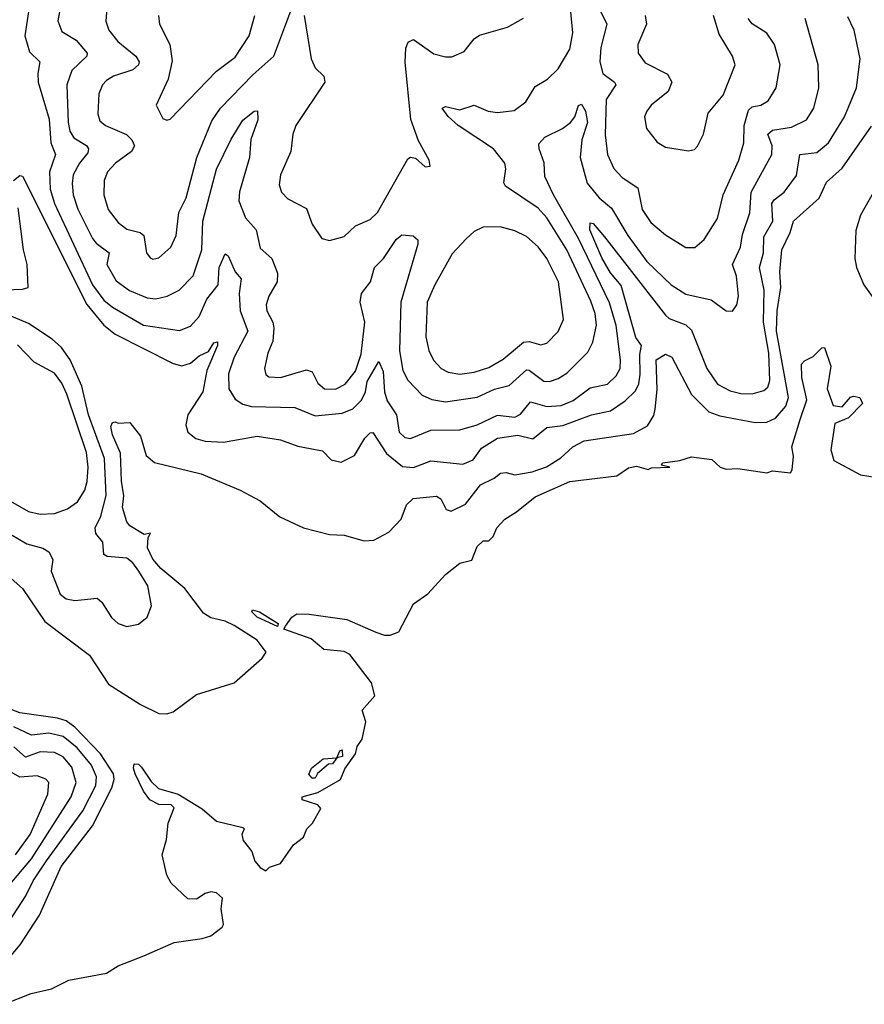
# Model space of a CAD drawing. Extents: x 1550320 to 1685906, y 509093 to 640511.
# Tile 64 of 256: x 1610965 to 1613882, y 526409 to 529811. Entities that reach past the tile are written whole.
import ezdxf

# ---------------------------------------------------------------- set-up
doc = ezdxf.new("R2010")
doc.units = 0

msp = doc.modelspace()

# ---------------------------------------------------------------- linework, layer by layer
at = {"layer": '0CON20XD'}
for points in [[(1611118.8, 529925), (1611096.2, 529806.2), (1611109.8, 529769.8), (1611160.2, 529740.2), (1611197.5, 529695), (1611196.1, 529685), (1611145, 529635.5), (1611127.5, 529585), (1611132.2, 529455), (1611138.3, 529425), (1611151.9, 529401.9), (1611195, 529376.4), (1611202.5, 529365), (1611199.6, 529350.4), (1611171.1, 529315), (1611150, 529275), (1611145.7, 529245), (1611149.6, 529205), (1611165, 529155.6), (1611215.7, 529055), (1611228.5, 529038.5), (1611274.1, 529005), (1611265.8, 528965), (1611298.2, 528908.2), (1611344.5, 528875), (1611405, 528849.7), (1611435, 528845.8), (1611474.2, 528855), (1611515, 528876.7), (1611564.4, 528925.6), (1611593.5, 529015), (1611597.4, 529115), (1611645, 529294.5), (1611695, 529397.8), (1611735, 529463.3), (1611775, 529494.2), (1611785.7, 529495.7), (1611787.5, 529465), (1611763.2, 529396.8), (1611758.9, 529335), (1611723.6, 529216.4), (1611721.9, 529185), (1611745, 529125.6), (1611781.8, 529085), (1611795, 529021.4), (1611835.6, 528985.6), (1611855.3, 528935), (1611853.5, 528905), (1611825.3, 528855), (1611816.5, 528825), (1611818.4, 528805), (1611839.3, 528765), (1611842.9, 528745), (1611839.6, 528700.4), (1611822.1, 528657.9), (1611810.4, 528605), (1611814.4, 528585), (1611825, 528576.7), (1611865, 528574.7), (1611955, 528600.9), (1611975, 528594.4), (1611995, 528554.4), (1612018, 528535), (1612055, 528533.7), (1612088.8, 528551.2), (1612125, 528596.2), (1612144.1, 528655), (1612156.9, 528765), (1612140.8, 528835), (1612145, 528864.3), (1612176, 528905), (1612190, 528955), (1612220.8, 528985), (1612265, 529050.9), (1612285, 529067.1), (1612324.2, 529064.2), (1612339.7, 529049.7), (1612340.4, 529035), (1612280.7, 528835), (1612276.4, 528666.4), (1612288.6, 528598.6), (1612304.8, 528564.8), (1612355, 528513.1), (1612388.1, 528498.1), (1612435, 528490), (1612545, 528507), (1612605, 528534.4), (1612655, 528547.1), (1612715, 528600.5), (1612725, 528600), (1612775, 528562.2), (1612795, 528560.6), (1612825, 528570.9), (1612855, 528589.6), (1612927.6, 528662.4), (1612943.8, 528696.2), (1612957.2, 528755), (1612952.9, 528795), (1612937.8, 528837.8), (1612854.5, 529015), (1612785, 529125.8), (1612755, 529159.5), (1612642.7, 529235), (1612637.5, 529247.5), (1612643.9, 529295), (1612640, 529315), (1612600.9, 529365), (1612479.2, 529445), (1612445, 529475.6)], [(1612445, 529475.6), (1612424.5, 529505), (1612435, 529510.6), (1612485, 529499.7), (1612535, 529515.4), (1612582.5, 529495), (1612615, 529489.8), (1612672.7, 529497.2), (1612713.4, 529526.6), (1612745, 529579.4), (1612788.1, 529605), (1612825, 529641.1), (1612865, 529709.2), (1612874.8, 529765), (1612859.1, 529935)], [(1610998.9, 529861.1), (1610982.3, 529755), (1610999.1, 529699.1), (1611034.5, 529664.5), (1611027.1, 529625), (1611028.8, 529595), (1611066.9, 529466.9), (1611072.4, 529385), (1611088.1, 529345), (1611067.4, 529285), (1611070.3, 529225), (1611084.6, 529175), (1611215.8, 528895), (1611255, 528841.9), (1611285, 528817), (1611392.2, 528755), (1611516.5, 528736.5), (1611555, 528752.1), (1611584.7, 528785), (1611610.6, 528845), (1611650.2, 528895), (1611653.3, 528955), (1611675, 529001.2), (1611685, 528994.2), (1611709, 528939), (1611729.2, 528915), (1611722.3, 528865), (1611726.2, 528805), (1611752.4, 528735), (1611705.7, 528645), (1611686.5, 528586.5), (1611687.6, 528535), (1611709.2, 528499.2), (1611735, 528482.5), (1611765, 528474.2), (1611915, 528470.6), (1611985, 528441.7), (1612078.6, 528451.4), (1612115, 528466.6), (1612145, 528496.3), (1612159.3, 528525), (1612165, 528560), (1612205, 528630), (1612219.7, 528595), (1612224.8, 528524.9), (1612234.2, 528494.2), (1612266.7, 528445), (1612275.5, 528385), (1612295, 528366.7), (1612315, 528363.6), (1612385, 528392.9), (1612485, 528394.1), (1612545, 528410.5), (1612615, 528443.8), (1612675, 528437.2), (1612695, 528448.2), (1612729.4, 528490.6), (1612785, 528473.8), (1612835, 528478.2), (1612876.7, 528495), (1612935, 528539.2), (1612995, 528550.9), (1613025, 528580.4), (1613038.4, 528605), (1613040, 528635), (1613025, 528754.3), (1613002.4, 528832.4), (1612894.9, 529054.9), (1612808.1, 529205), (1612778.3, 529268.3), (1612776.4, 529316.3), (1612758.5, 529365), (1612758.2, 529381.8), (1612778.1, 529405), (1612840, 529435), (1612866.7, 529455), (1612882.1, 529475), (1612895, 529513.8), (1612905, 529518.6), (1612918.9, 529495), (1612925.5, 529455), (1612906.5, 529395), (1612900.2, 529335), (1612925, 529245.7), (1612966.1, 529195), (1613008.9, 529158.9), (1613065, 529065.5), (1613131.1, 528975), (1613215, 528894.7), (1613265, 528862.5), (1613353.2, 528843.2), (1613405, 528804.2), (1613426.6, 528803.4), (1613442.2, 528825), (1613447.7, 528855), (1613440, 528925), (1613427.1, 528965), (1613454.3, 529025), (1613461.2, 529068.8), (1613486.6, 529143.4), (1613491.6, 529215), (1613562.9, 529345), (1613563.3, 529375), (1613549.3, 529415), (1613565, 529428.6), (1613630.8, 529439.2), (1613682.2, 529465), (1613708, 529505), (1613725.3, 529575), (1613722.8, 529655), (1613677.9, 529815)], [(1611267.3, 529865), (1611262.7, 529805), (1611272.7, 529775), (1611303.9, 529735), (1611365.4, 529685), (1611377.7, 529665), (1611375.2, 529654.8), (1611355, 529637.3), (1611289.2, 529615), (1611265, 529600.8), (1611250.4, 529585), (1611238.5, 529555), (1611234.7, 529485), (1611241.5, 529461.5), (1611261.1, 529445), (1611333.4, 529413.4), (1611352.1, 529395), (1611361.1, 529375), (1611351.3, 529355), (1611295.4, 529315), (1611268.5, 529285), (1611256.7, 529255), (1611255.9, 529205), (1611270.6, 529155), (1611305, 529110), (1611335, 529086.9), (1611380.8, 529075), (1611393.1, 529065), (1611402.7, 529005), (1611415, 528988.1), (1611425, 528983.5), (1611445, 528987.5), (1611486.9, 529025), (1611504.7, 529065.3), (1611514.1, 529145), (1611539.4, 529195), (1611577.1, 529335), (1611628.9, 529461.1), (1611658.2, 529505), (1611769.5, 529620.5), (1611842.5, 529685), (1611905, 529850.8)], [(1612958.1, 529865), (1612993.2, 529795), (1612972, 529715), (1612968.4, 529665), (1612978.9, 529625), (1613019.5, 529595), (1613023.6, 529585), (1612990.5, 529535), (1612987, 529413), (1612995.4, 529345), (1613016.4, 529296.4), (1613045.2, 529265.3), (1613099.6, 529229.6), (1613114.7, 529155), (1613145, 529109.6), (1613195, 529067.7), (1613265, 529023.3), (1613296.8, 529023.2), (1613329.3, 529050.7), (1613375, 529124.3), (1613394.6, 529205), (1613449.1, 529325), (1613465.7, 529385), (1613467.5, 529445), (1613482.1, 529497.9), (1613495, 529510), (1613525, 529515.3), (1613550, 529530), (1613578, 529575), (1613591.8, 529655), (1613571.8, 529725), (1613545, 529763.8), (1613495, 529796), (1613480.8, 529815)], [(1610943.1, 529255), (1610965, 529272.5), (1610975, 529270), (1611197, 528827), (1611255.6, 528755.6), (1611294.1, 528724.2), (1611495, 528622.2), (1611524.8, 528614.8), (1611555, 528623.5), (1611585, 528648.9), (1611616.4, 528663.7), (1611635, 528694), (1611647.6, 528697.6), (1611647.7, 528685), (1611611.2, 528598.8), (1611597.1, 528525), (1611545.4, 528445), (1611538.7, 528411.3), (1611545.6, 528385), (1611573.3, 528363.3), (1611605, 528354.1), (1611668.6, 528351.4), (1611785, 528371.2), (1611865, 528359.2), (1611925, 528337.5), (1612011.1, 528321.1), (1612040.3, 528290.3), (1612075, 528281.4), (1612121.4, 528305), (1612157.1, 528365), (1612175, 528383.3), (1612185, 528384.4), (1612231.5, 528311.5), (1612286.9, 528266.9), (1612325, 528263.1), (1612385, 528286.3), (1612495, 528275.3), (1612530.6, 528289.4), (1612560.3, 528329.7), (1612615, 528365.2), (1612685, 528374.8), (1612737.6, 528362.4), (1612785, 528401.2), (1612840.9, 528409.1), (1612940, 528445), (1613005, 528459.6), (1613055.7, 528494.3), (1613091.3, 528528.7), (1613102.7, 528552.7), (1613108.1, 528585), (1613106.2, 528653.8), (1613112.9, 528685), (1613093.1, 528713.1), (1613042.4, 528892.4), (1613005, 528936.4), (1612975, 528988.1), (1612934.5, 529085), (1612935, 529108.6), (1612945, 529106.2), (1612985, 529060.6), (1613195, 528789.3), (1613207.9, 528777.9), (1613265, 528756.4), (1613285, 528737.9), (1613337.9, 528605), (1613375, 528551.8), (1613418.7, 528528.7), (1613455, 528518.8), (1613495, 528517.9), (1613535, 528529.7), (1613548.5, 528541.5), (1613555.8, 528564.2), (1613551.9, 528658.1), (1613534.1, 528765), (1613536, 528876), (1613519.8, 528955), (1613533.6, 529005), (1613535, 529060.6), (1613565.9, 529114.1), (1613562.3, 529175), (1613571.2, 529188.8), (1613605.4, 529214.6), (1613647.5, 529272.5), (1613659.5, 529345), (1613717.8, 529352.2), (1613758.2, 529385), (1613813.5, 529475), (1613855.3, 529575), (1613867.2, 529675), (1613847.4, 529775), (1613825, 529820.4)], [(1611444.4, 529825), (1611448.1, 529795), (1611483.8, 529725), (1611491.9, 529668.1), (1611477.1, 529605), (1611436, 529515), (1611459.1, 529469.1), (1611473, 529463), (1611485, 529466.9), (1611645, 529632.9), (1611709, 529681), (1611756.9, 529755), (1611776.9, 529825)], [(1611947.8, 529825), (1611970.9, 529675), (1611985, 529644.4), (1612015.4, 529615), (1612018.5, 529595), (1611918, 529445), (1611908, 529415), (1611901.5, 529355), (1611865.5, 529275), (1611860.6, 529240.6), (1611868.5, 529215), (1611891.2, 529191.2), (1611955, 529158.1), (1611974.6, 529104.6), (1612008.8, 529055), (1612035, 529047.5), (1612085, 529061.4), (1612125, 529098.6), (1612175, 529120.6), (1612200.5, 529145), (1612305, 529330), (1612315, 529336), (1612332, 529332), (1612365, 529302), (1612382.5, 529305), (1612378.8, 529325), (1612341.8, 529391.8), (1612316.2, 529466.2), (1612296, 529664), (1612298.2, 529711.8), (1612306.7, 529733.3), (1612325, 529742.1), (1612395, 529692.7), (1612435, 529682), (1612457.4, 529682.6), (1612499.7, 529700.3), (1612535, 529744.3), (1612552.8, 529757.2), (1612650, 529785), (1612704.3, 529815.7)], [(1613124.6, 529825), (1613129.2, 529795), (1613100, 529725), (1613101.1, 529695), (1613125, 529661.9), (1613202.7, 529622.7), (1613216.7, 529595), (1613205, 529562.5), (1613146, 529515), (1613130.8, 529495), (1613123.1, 529475), (1613129.2, 529435), (1613167.1, 529387.1), (1613195, 529370.6), (1613275, 529357.5), (1613295, 529362), (1613306.3, 529373.7), (1613326.4, 529415), (1613342.8, 529487.2), (1613395, 529550), (1613435.6, 529655), (1613426.9, 529685), (1613380.8, 529760.8), (1613361.6, 529825)], [(1610935, 527879.5), (1610975, 527845.6), (1611051, 527731), (1611205.5, 527615.5), (1611272, 527515), (1611381.9, 527445), (1611445, 527413.6), (1611472.6, 527412.6), (1611495, 527419.1), (1611575, 527479.1), (1611705, 527518.9), (1611802.5, 527605), (1611816.4, 527625), (1611785, 527666.8), (1611705, 527718.1), (1611675, 527732.7), (1611624.5, 527744.5), (1611600, 527760), (1611535.2, 527845), (1611452.3, 527915), (1611425, 527946.6), (1611405.6, 527985.6), (1611408.9, 528021.1), (1611416.9, 528036.9), (1611395, 528031.8), (1611345, 528062.2), (1611335, 528076), (1611320, 528125), (1611324.7, 528165), (1611316.5, 528216.5), (1611313, 528313), (1611285, 528376.2), (1611279.4, 528405), (1611285, 528418.8), (1611295, 528421.2), (1611305, 528416.2), (1611345, 528418.8), (1611381.8, 528371.8), (1611401.5, 528305), (1611430.8, 528280.8), (1611591.7, 528241.7), (1611726.7, 528185), (1611795, 528147.8), (1611863.1, 528093.1), (1611945, 528054.6), (1612035, 528032.5), (1612085, 528030), (1612155, 528010), (1612187.4, 528012.6), (1612240.2, 528039.8), (1612282.9, 528085), (1612301.2, 528135), (1612323.3, 528156.7), (1612404.2, 528164.2), (1612418.8, 528155), (1612437.9, 528117.9), (1612455, 528112.5), (1612505, 528136.8), (1612556.4, 528203.6), (1612603.9, 528226.1), (1612625, 528243.8), (1612645, 528246.2), (1612675, 528238), (1612735, 528248.4), (1612784.1, 528265.9), (1612833.6, 528296.4), (1612875.5, 528335), (1612914.8, 528355.2), (1613085, 528381.4), (1613132.9, 528407.1), (1613155, 528443.5), (1613159.8, 528465), (1613166.6, 528533.4), (1613163.5, 528635), (1613195, 528655.2), (1613216.9, 528645), (1613285, 528516), (1613345, 528455.9), (1613382.5, 528442.5), (1613505, 528418.9), (1613545, 528419.7), (1613575, 528434.1), (1613610.8, 528475), (1613619.9, 528505), (1613578.4, 528735), (1613580.6, 528805), (1613593.5, 528885), (1613590.8, 528939.2), (1613596.9, 529015), (1613625.9, 529075), (1613637.3, 529115), (1613726.3, 529193.7), (1613751.2, 529248.8), (1613805, 529298), (1613907, 529443)], [(1613913.3, 529215), (1613868.3, 529135), (1613852.8, 529082.8), (1613849, 528985), (1613854.5, 528955), (1613880.8, 528895), (1613930, 528825)], [(1610857.5, 528875), (1610975, 528880), (1610994.4, 528885.6), (1610990.2, 528965), (1610977.4, 529015), (1610959.8, 529160.2)], [(1612485, 528586.3), (1612535, 528593.2), (1612585, 528609.4), (1612635, 528638.2), (1612705, 528696.5), (1612725, 528698.2), (1612765, 528687.3), (1612785, 528692.5), (1612825, 528733.1), (1612842.9, 528775), (1612825.3, 528905), (1612785.5, 528985.5), (1612755, 529026.2), (1612715, 529061.8), (1612675, 529081.3), (1612624.6, 529095.4), (1612565, 529093.5), (1612535, 529078.5), (1612506.9, 529053.1), (1612458.9, 529001.1), (1612398.2, 528895), (1612372.6, 528835), (1612367.8, 528715), (1612377.4, 528667.4), (1612394, 528634), (1612420.4, 528605), (1612445, 528592.5), (1612485, 528586.3)], [(1610908, 528048), (1610989.2, 527999.2), (1611044.3, 527985), (1611065, 527972.5), (1611079.6, 527945), (1611073.5, 527905), (1611105, 527826), (1611125, 527809.5), (1611155, 527803.6), (1611232.1, 527812.1), (1611248.3, 527798.3), (1611281.4, 527745), (1611304.6, 527724.6), (1611335, 527714.4), (1611375, 527722.5), (1611405, 527746.2), (1611420.5, 527785), (1611406.8, 527855), (1611375.8, 527905), (1611355, 527934.6), (1611335, 527949.7), (1611266.5, 527956.5), (1611255, 527962.5), (1611251.6, 528005), (1611228.2, 528035), (1611225.8, 528055), (1611245, 528095.6), (1611263.2, 528166.8), (1611257.2, 528295), (1611202.8, 528445), (1611178.8, 528545), (1611138.8, 528635), (1611108.6, 528678.6), (1611076.9, 528706.9), (1610995, 528761.1), (1610890, 528805)], [(1610911.3, 526408.7), (1611004.2, 526445.8), (1611075, 526462.2), (1611135, 526492.7), (1611265, 526516.6), (1611305, 526542.2), (1611393.6, 526576.4), (1611498, 526622), (1611595, 526635.7), (1611625, 526645.7), (1611664.3, 526675), (1611668.5, 526685), (1611661.1, 526738.9), (1611665.6, 526775), (1611645, 526794.4), (1611625, 526797.3), (1611605, 526791.9), (1611575, 526772.5), (1611545, 526773.1), (1611487.8, 526827.8), (1611472.9, 526855), (1611457.1, 526925), (1611472.1, 526977.9), (1611477.5, 527035), (1611497.9, 527087.9), (1611488, 527098), (1611445, 527099), (1611413.8, 527115), (1611391.8, 527145), (1611363.4, 527205), (1611357.8, 527225), (1611360.6, 527239.4), (1611375, 527238.1), (1611385, 527228.6), (1611419, 527179), (1611443.9, 527153.9), (1611511.8, 527135), (1611595, 527084.3), (1611645, 527042), (1611735, 527020), (1611740, 527015), (1611732.5, 526995), (1611736.7, 526975), (1611767, 526937), (1611776.4, 526903.6), (1611795, 526881.9), (1611815, 526870), (1611827.7, 526882.3), (1611865, 526894.7), (1611910.4, 526959.6), (1611945, 526985.8), (1611956.7, 527015), (1611976, 527035), (1612005.3, 527085), (1611995, 527097.5), (1611940, 527115), (1611940, 527125), (1611995, 527140), (1612072.9, 527185), (1612088, 527222), (1612125, 527274), (1612130, 527300), (1612147.1, 527325), (1612160, 527385), (1612147.5, 527425), (1612191.2, 527475), (1612179.7, 527519.7), (1612105, 527616.9), (1612085, 527627.8), (1612015, 527634.4), (1611971.5, 527671.5), (1611877.5, 527705), (1611882.5, 527715), (1611905, 527746.7), (1611922.3, 527757.7), (1611965, 527756.2), (1612095, 527738.4), (1612195, 527694), (1612225, 527683.8), (1612244.7, 527684.7), (1612274.1, 527695.9), (1612325, 527792.5), (1612375, 527827.5), (1612435, 527893.3), (1612485, 527933.3), (1612526.4, 527943.6), (1612545, 527990), (1612565, 528010), (1612585, 528010), (1612600, 528025), (1612612.5, 528055), (1612640, 528085), (1612680.3, 528109.7), (1612745, 528162.5), (1612865, 528215.6), (1613026.7, 528235), (1613068.1, 528261.9), (1613095, 528268), (1613135, 528256.7), (1613147.5, 528262.5), (1613210, 528265), (1613181.7, 528271.7), (1613185, 528280), (1613245, 528287.5), (1613285, 528300), (1613355, 528291.2), (1613384.6, 528265), (1613405, 528257.2), (1613445, 528260), (1613545, 528244.7), (1613565, 528251.5), (1613626.7, 528245), (1613633.3, 528255), (1613637, 528303), (1613632.1, 528335), (1613660.4, 528429.6), (1613683.2, 528496.8), (1613665.8, 528574.2), (1613665, 528620), (1613675, 528632.5), (1613705, 528646.7), (1613735, 528676.7), (1613745, 528677.5), (1613766.4, 528613.6), (1613754.2, 528535), (1613775, 528477.5), (1613805, 528473.3), (1613834.1, 528505.9), (1613845, 528510), (1613866.7, 528505), (1613875.8, 528485), (1613827.5, 528435), (1613780, 528415), (1613766, 528325), (1613777.3, 528287.3), (1613868.3, 528238.3), (1613955, 528224)], [(1610925, 528152.2), (1610995, 528110.9), (1611035, 528102), (1611085.3, 528104.7), (1611129.4, 528120.6), (1611164.8, 528145.2), (1611189.2, 528185), (1611198.1, 528215), (1611201.1, 528265), (1611195.4, 528315.4), (1611127, 528517), (1611110.2, 528555), (1611085, 528589.3), (1611015, 528627.7), (1610957.2, 528687.2)], [(1611855, 527713.8), (1611785, 527746.2), (1611766.7, 527765), (1611768.3, 527771.7), (1611793.3, 527765), (1611857.5, 527725), (1611855, 527713.8)], [(1610905, 526541.5), (1610966.1, 526613.9), (1611033.1, 526716.9), (1611107.6, 526885), (1611215.9, 527025), (1611283.2, 527156.8), (1611291.2, 527185), (1611288.6, 527205), (1611243.8, 527273.8), (1611155, 527366.2), (1611125, 527387.7), (1611095, 527397.7), (1610965, 527415.5), (1610905, 527439.4)], [(1610867.4, 526602.5), (1610986.3, 526783.7), (1611011.4, 526835), (1611057.2, 526905), (1611183, 527077), (1611227.7, 527165), (1611229.8, 527195), (1611213.2, 527235), (1611163.5, 527295), (1611115, 527333.5), (1611065, 527345.7), (1611005, 527338.7), (1610945, 527367.1)], [(1610924.4, 526815.6), (1611005, 526911), (1611142.9, 527125), (1611159.8, 527175), (1611145, 527227.5), (1611115, 527263.9), (1611085, 527279.1), (1611035, 527281.2), (1610985, 527263.1), (1610945, 527298.4)], [(1611985, 527190), (1611975, 527190), (1611963.6, 527203.6), (1611972.5, 527225), (1612013, 527257), (1612060, 527260), (1612070, 527285), (1612078.3, 527288.3), (1612080, 527265), (1612060, 527260), (1612045, 527240), (1612031.7, 527238.3), (1611993.3, 527206.7), (1611985, 527190)], [(1610950.7, 526925), (1611001.2, 526995), (1611062.5, 527135), (1611065.5, 527175), (1611055, 527187.1), (1611025, 527198.6), (1610965, 527193.3), (1610905, 527228)]]:
    msp.add_lwpolyline(points, dxfattribs=at)

doc.saveas('drawing.dxf')
